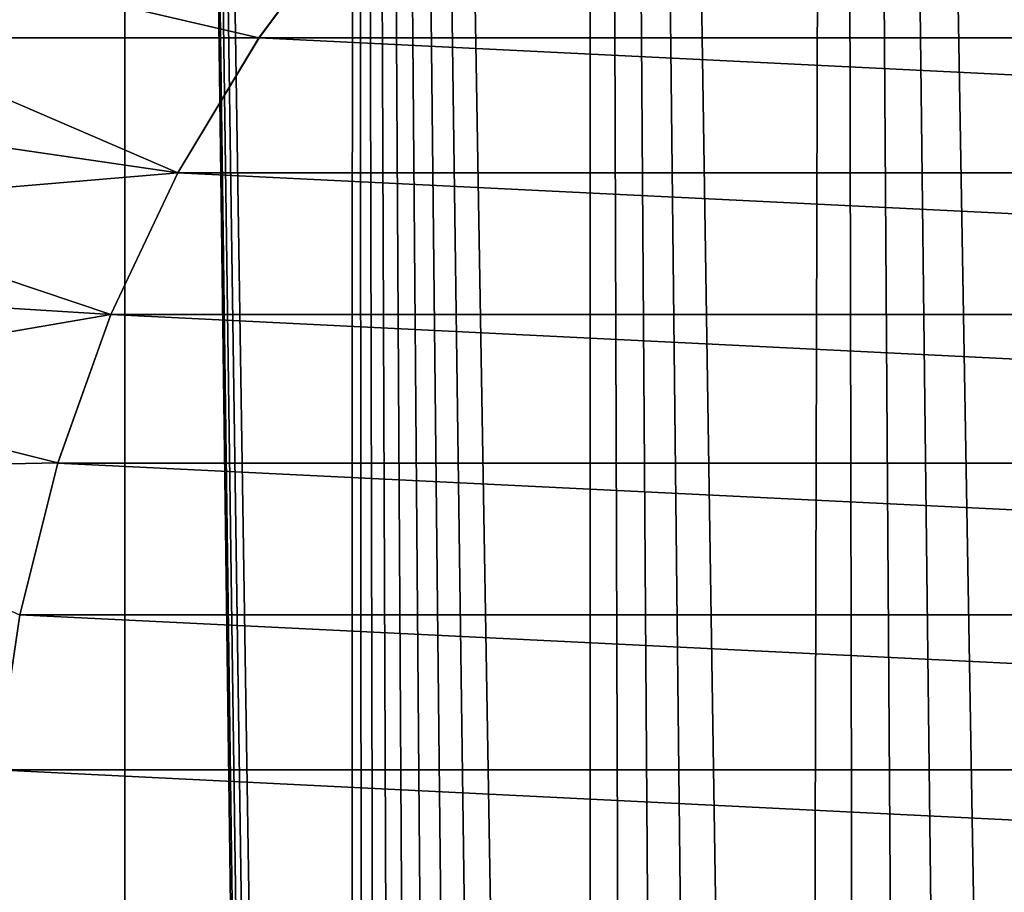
# Model space of a CAD drawing. Header units: metres. Extents: x -30 to 30, y -95 to 0.
# Tile 28 of 57: x -7.8 to -2.9, y -46.8 to -42.5. Entities that reach past the tile are written whole.
import ezdxf

# ---------------------------------------------------------------- set-up
doc = ezdxf.new("R2010")
doc.units = ezdxf.units.M
doc.layers.add('solid_122542', color=7, linetype='CONTINUOUS')

msp = doc.modelspace()

# ---------------------------------------------------------------- linework, layer by layer
at = {"layer": 'solid_122542'}
for points in [[(-8.417821, -94.5, 13.311754), (-7.319371, -94.5, 13.945942), (-8.416615, -7, 13.312312)], [(-7.319371, -94.5, 13.945942), (-7.320493, -7, 13.945159), (-8.416615, -7, 13.312312)], [(-6.197879, -79.25174, 14.479254), (-6.172322, -7, 14.489898), (-7.320493, -7, 13.945159)], [(-6.341578, -80.988152, 14.416896), (-7.320493, -7, 13.945159), (-7.319371, -94.5, 13.945942)], [(-6.260949, -79.6856, 14.452094), (-6.197879, -79.25174, 14.479254), (-7.320493, -7, 13.945159)], [(-6.305659, -80.119759, 14.432642), (-6.260949, -79.6856, 14.452094), (-7.320493, -7, 13.945159)], [(-6.332411, -80.554008, 14.420924), (-6.305659, -80.119759, 14.432642), (-7.320493, -7, 13.945159)], [(-6.341578, -80.988152, 14.416896), (-6.332411, -80.554008, 14.420924), (-7.320493, -7, 13.945159)], [(-6.197879, -79.25174, 14.479254), (-6.116127, -78.818031, 14.513975), (-6.172322, -7, 14.489898)], [(-5.004623, -75.815643, 14.933728), (-4.988686, -7, 14.938963), (-6.172322, -7, 14.489898)], [(-5.223289, -76.235916, 14.858659), (-5.004623, -75.815643, 14.933728), (-6.172322, -7, 14.489898)], [(-5.422603, -76.661392, 14.787085), (-5.223289, -76.235916, 14.858659), (-6.172322, -7, 14.489898)], [(-5.601139, -77.087914, 14.720386), (-5.422603, -76.661392, 14.787085), (-6.172322, -7, 14.489898)], [(-5.758858, -77.516228, 14.659402), (-5.601139, -77.087914, 14.720386), (-6.172322, -7, 14.489898)], [(-5.896971, -77.948608, 14.604391), (-5.758858, -77.516228, 14.659402), (-6.172322, -7, 14.489898)], [(-6.015921, -78.383171, 14.555796), (-5.896971, -77.948608, 14.604391), (-6.172322, -7, 14.489898)], [(-6.116127, -78.818031, 14.513975), (-6.015921, -78.383171, 14.555796), (-6.172322, -7, 14.489898)], [(-5.004623, -75.815643, 14.933728), (-4.768061, -75.404724, 15.010932), (-4.988686, -7, 14.938963)], [(-3.94629, -74.231606, 15.2476), (-3.768406, -7, 15.292219), (-4.988686, -7, 14.938963)], [(-4.239465, -74.614037, 15.168699), (-3.94629, -74.231606, 15.2476), (-4.988686, -7, 14.938963)], [(-4.514159, -75.005836, 15.089231), (-4.239465, -74.614037, 15.168699), (-4.988686, -7, 14.938963)], [(-4.768061, -75.404724, 15.010932), (-4.514159, -75.005836, 15.089231), (-4.988686, -7, 14.938963)], [(-3.94629, -74.231606, 15.2476), (-3.638048, -73.862259, 15.324069), (-3.768406, -7, 15.292219)], [(-2.635486, -72.850731, 15.527933), (-2.527528, -7, 15.54586), (-3.768406, -7, 15.292219)], [(-2.984647, -73.173248, 15.464617), (-2.635486, -72.850731, 15.527933), (-3.768406, -7, 15.292219)], [(-3.31825, -73.509758, 15.396483), (-2.984647, -73.173248, 15.464617), (-3.768406, -7, 15.292219)], [(-3.638048, -73.862259, 15.324069), (-3.31825, -73.509758, 15.396483), (-3.768406, -7, 15.292219)], [(-8.399631, -42.14912, -33), (-6.184591, -41.925842, -33), (-6.650997, -42.554543, -33)], [(-6.650918, -42.554932, -0.79), (-6.650997, -42.554543, -33), (-6.184591, -41.925842, -33)], [(-6.650918, -42.554932, -0.79), (-6.184591, -41.925842, -33), (-6.184553, -41.925468, -0.79)], [(-6.650918, -42.554932, -0.79), (-6.184553, -41.925468, -0.79), (6.650918, -42.554932, -0.79)], [(-6.184553, -41.925468, -0.79), (6.184553, -41.925468, -0.79), (6.650918, -42.554932, -0.79)], [(-8.621516, -42.555538, -33), (-8.399631, -42.14912, -33), (-6.650997, -42.554543, -33)], [(-8.823712, -42.971378, -33), (-8.621516, -42.555538, -33), (-7.055521, -43.229729, -33)], [(-8.621516, -42.555538, -33), (-6.650997, -42.554543, -33), (-7.055521, -43.229729, -33)], [(-7.055893, -43.230175, -0.79), (-7.055521, -43.229729, -33), (-6.650997, -42.554543, -33)], [(-7.055893, -43.230175, -0.79), (-6.650997, -42.554543, -33), (-6.650918, -42.554932, -0.79)], [(-7.055893, -43.230175, -0.79), (-6.650918, -42.554932, -0.79), (7.055893, -43.230175, -0.79)], [(-6.650918, -42.554932, -0.79), (6.650918, -42.554932, -0.79), (7.055893, -43.230175, -0.79)], [(-9.004851, -43.394131, -33), (-8.823712, -42.971378, -33), (-7.055521, -43.229729, -33)], [(-9.004851, -43.394131, -33), (-7.055521, -43.229729, -33), (-7.390588, -43.93763, -33)], [(-7.390248, -43.937325, -0.79), (-7.390588, -43.93763, -33), (-7.055521, -43.229729, -33)], [(-7.390248, -43.937325, -0.79), (-7.055521, -43.229729, -33), (-7.055893, -43.230175, -0.79)], [(-7.390248, -43.937325, -0.79), (-7.055893, -43.230175, -0.79), (7.390248, -43.937325, -0.79)], [(-7.055893, -43.230175, -0.79), (7.055893, -43.230175, -0.79), (7.390248, -43.937325, -0.79)], [(-9.16589, -43.826389, -33), (-9.004851, -43.394131, -33), (-7.390588, -43.93763, -33)], [(-9.306799, -44.267406, -33), (-9.16589, -43.826389, -33), (-7.390588, -43.93763, -33)], [(-9.306799, -44.267406, -33), (-7.390588, -43.93763, -33), (-7.655364, -44.678352, -33)], [(-7.655542, -44.678989, -0.79), (-7.390588, -43.93763, -33), (-7.390248, -43.937325, -0.79)], [(-7.655542, -44.678989, -0.79), (-7.390248, -43.937325, -0.79), (7.655542, -44.678989, -0.79)], [(-7.655542, -44.678989, -0.79), (-7.655364, -44.678352, -33), (-7.390588, -43.93763, -33)], [(-7.390248, -43.937325, -0.79), (7.390248, -43.937325, -0.79), (7.655542, -44.678989, -0.79)], [(-9.426674, -44.714195, -33), (-9.306799, -44.267406, -33), (-7.655364, -44.678352, -33)], [(-9.426674, -44.714195, -33), (-7.655364, -44.678352, -33), (-7.846127, -45.438534, -33)], [(-7.845883, -45.437473, -0.79), (-7.846127, -45.438534, -33), (-7.655364, -44.678352, -33)], [(-7.845883, -45.437473, -0.79), (-7.655364, -44.678352, -33), (-7.655542, -44.678989, -0.79)], [(-7.845883, -45.437473, -0.79), (-7.655542, -44.678989, -0.79), (7.845883, -45.437473, -0.79)], [(-7.655542, -44.678989, -0.79), (7.655542, -44.678989, -0.79), (7.845883, -45.437473, -0.79)], [(-7.960371, -46.210194, -0.79), (-7.846127, -45.438534, -33), (-7.845883, -45.437473, -0.79)], [(-7.960371, -46.210194, -0.79), (-7.845883, -45.437473, -0.79), (7.960371, -46.210194, -0.79)], [(-7.845883, -45.437473, -0.79), (7.845883, -45.437473, -0.79), (7.960371, -46.210194, -0.79)], [(-7.960371, -46.210194, -0.79), (8, -47, -0.79), (-8, -47, -0.79)], [(-7.960371, -46.210194, -0.79), (7.960371, -46.210194, -0.79), (8, -47, -0.79)]]:
    msp.add_3dface(points, dxfattribs=at)

doc.saveas('drawing.dxf')
